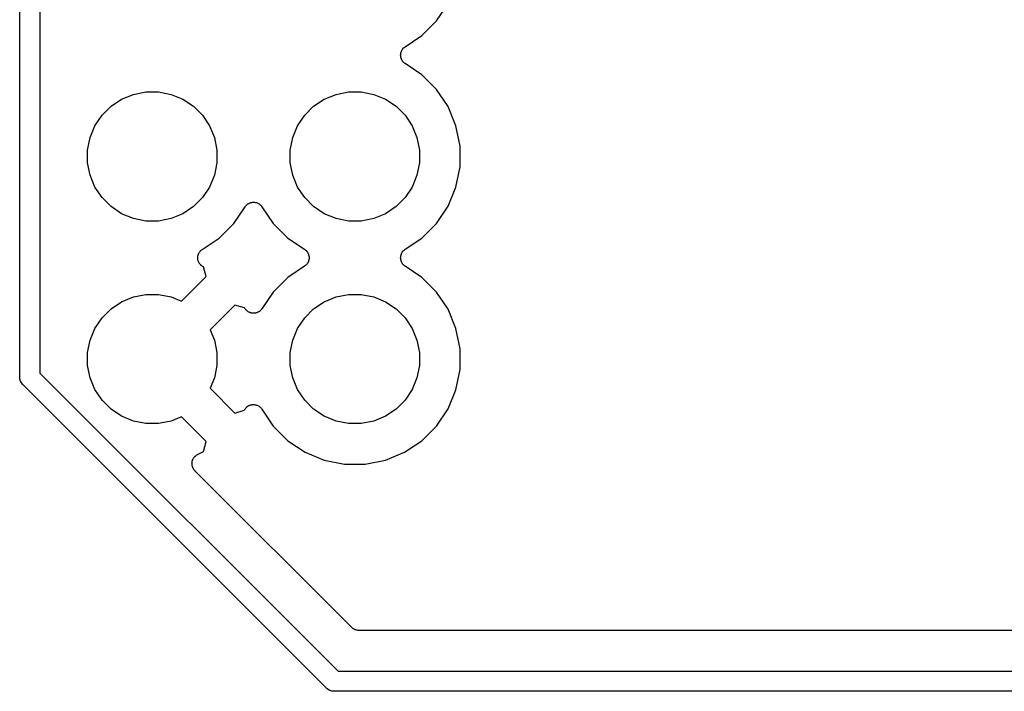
# Model space of a CAD drawing. Extents: x 2.6 to 14.5, y -8.4 to -1.4.
# Tile 6 of 43: x 6.168 to 6.654, y -8.406 to -8.074. Entities that reach past the tile are written whole.
import ezdxf

# ---------------------------------------------------------------- set-up
doc = ezdxf.new("R2010")
doc.units = 0
doc.header["$MEASUREMENT"] = 0
doc.layers.add('BLACK', color=7, linetype='CONTINUOUS')

msp = doc.modelspace()

# ---------------------------------------------------------------- linework, layer by layer
at = {"layer": 'BLACK', "linetype": 'CONTINUOUS'}
for p, q in [((6.17761, -6.27686), (6.17761, -8.24894)), ((6.16761, -8.25076), (6.16761, -6.27868)), ((6.37331, -8.07508), (6.37898, -8.06658)), ((6.36608, -8.08231), (6.37331, -8.07508)), ((6.35779, -8.08784), (6.36608, -8.08231)), ((6.35567, -8.09098), (6.35581, -8.09053)), ((6.35581, -8.09053), (6.35595, -8.09007)), ((6.35595, -8.09007), (6.35596, -8.09006)), ((6.35596, -8.09005), (6.35619, -8.08963)), ((6.35596, -8.09006), (6.35596, -8.09005)), ((6.35619, -8.08963), (6.35642, -8.08921)), ((6.35642, -8.0892), (6.35643, -8.08919)), ((6.35642, -8.08921), (6.35642, -8.0892)), ((6.35643, -8.08919), (6.35674, -8.08882)), ((6.35674, -8.08882), (6.35704, -8.08846)), ((6.35704, -8.08846), (6.35705, -8.08845)), ((6.35705, -8.08845), (6.35706, -8.08844)), ((6.35706, -8.08844), (6.35743, -8.08814)), ((6.35743, -8.08814), (6.35779, -8.08784)), ((6.35557, -8.09195), (6.35562, -8.09149)), ((6.35557, -8.09197), (6.35557, -8.09195)), ((6.35557, -8.09198), (6.35557, -8.09197)), ((6.35561, -8.09246), (6.35557, -8.09198)), ((6.35566, -8.09292), (6.35561, -8.09246)), ((6.35562, -8.09149), (6.35567, -8.09101)), ((6.35566, -8.09294), (6.35566, -8.09292)), ((6.35566, -8.09295), (6.35566, -8.09294)), ((6.3558, -8.09341), (6.35566, -8.09295)), ((6.35567, -8.09099), (6.35567, -8.09098)), ((6.35567, -8.09101), (6.35567, -8.09099)), ((6.35593, -8.09386), (6.3558, -8.09341)), ((6.35593, -8.09387), (6.35593, -8.09386)), ((6.35594, -8.09389), (6.35593, -8.09387)), ((6.35616, -8.09431), (6.35594, -8.09389)), ((6.35638, -8.09473), (6.35616, -8.09431)), ((6.35639, -8.09474), (6.35638, -8.09473)), ((6.35639, -8.09475), (6.35639, -8.09474)), ((6.35669, -8.09512), (6.35639, -8.09475)), ((6.35699, -8.09549), (6.35669, -8.09512)), ((6.357, -8.0955), (6.35699, -8.09549)), ((6.35701, -8.09551), (6.357, -8.0955)), ((6.35737, -8.09581), (6.35701, -8.09551)), ((6.35773, -8.09612), (6.35737, -8.09581)), ((6.35775, -8.09613), (6.35773, -8.09612)), ((6.35776, -8.09613), (6.35775, -8.09613)), ((6.35775, -8.09613), (6.35775, -8.09613)), ((6.35779, -8.09616), (6.35776, -8.09613)), ((6.36608, -8.10169), (6.35779, -8.09616)), ((6.37331, -8.10892), (6.36608, -8.10169)), ((6.37898, -8.11742), (6.37331, -8.10892)), ((6.21267, -8.11723), (6.21789, -8.11374)), ((6.21789, -8.11374), (6.2237, -8.11134)), ((6.2237, -8.11134), (6.22986, -8.11011)), ((6.22986, -8.11011), (6.23614, -8.11011)), ((6.23614, -8.11011), (6.2423, -8.11134)), ((6.2423, -8.11134), (6.24811, -8.11374)), ((6.24811, -8.11374), (6.25333, -8.11723)), ((6.31267, -8.11723), (6.31789, -8.11374)), ((6.31789, -8.11374), (6.3237, -8.11134)), ((6.3237, -8.11134), (6.32986, -8.11011)), ((6.32986, -8.11011), (6.33614, -8.11011)), ((6.33614, -8.11011), (6.3423, -8.11134)), ((6.3423, -8.11134), (6.34811, -8.11374)), ((6.34811, -8.11374), (6.35333, -8.11723)), ((6.20823, -8.12167), (6.21267, -8.11723)), ((6.25333, -8.11723), (6.25777, -8.12167)), ((6.30823, -8.12167), (6.31267, -8.11723)), ((6.35333, -8.11723), (6.35777, -8.12167)), ((6.3829, -8.12686), (6.37898, -8.11742)), ((6.20474, -8.12689), (6.20823, -8.12167)), ((6.25777, -8.12167), (6.26126, -8.12689)), ((6.30474, -8.12689), (6.30823, -8.12167)), ((6.35777, -8.12167), (6.36126, -8.12689)), ((6.20234, -8.1327), (6.20474, -8.12689)), ((6.26126, -8.12689), (6.26366, -8.1327)), ((6.30234, -8.1327), (6.30474, -8.12689)), ((6.36126, -8.12689), (6.36366, -8.1327)), ((6.38489, -8.13689), (6.3829, -8.12686)), ((6.20111, -8.13886), (6.20234, -8.1327)), ((6.26366, -8.1327), (6.26489, -8.13886)), ((6.30111, -8.13886), (6.30234, -8.1327)), ((6.36366, -8.1327), (6.36489, -8.13886)), ((6.20111, -8.14514), (6.20111, -8.13886)), ((6.26489, -8.13886), (6.26489, -8.14514)), ((6.30111, -8.14514), (6.30111, -8.13886)), ((6.36489, -8.13886), (6.36489, -8.14514)), ((6.38489, -8.14711), (6.38489, -8.13689)), ((6.20234, -8.1513), (6.20111, -8.14514)), ((6.26489, -8.14514), (6.26366, -8.1513)), ((6.30234, -8.1513), (6.30111, -8.14514)), ((6.36489, -8.14514), (6.36366, -8.1513)), ((6.3829, -8.15714), (6.38489, -8.14711)), ((6.20474, -8.15711), (6.20234, -8.1513)), ((6.26366, -8.1513), (6.26126, -8.15711)), ((6.30474, -8.15711), (6.30234, -8.1513)), ((6.36366, -8.1513), (6.36126, -8.15711)), ((6.20823, -8.16233), (6.20474, -8.15711)), ((6.26126, -8.15711), (6.25777, -8.16233)), ((6.30823, -8.16233), (6.30474, -8.15711)), ((6.36126, -8.15711), (6.35777, -8.16233)), ((6.37898, -8.16658), (6.3829, -8.15714)), ((6.21267, -8.16677), (6.20823, -8.16233)), ((6.25777, -8.16233), (6.25333, -8.16677)), ((6.31267, -8.16677), (6.30823, -8.16233)), ((6.35777, -8.16233), (6.35333, -8.16677)), ((6.21789, -8.17026), (6.21267, -8.16677)), ((6.25333, -8.16677), (6.24811, -8.17026)), ((6.27331, -8.17508), (6.27884, -8.16679)), ((6.27884, -8.16679), (6.27887, -8.16676)), ((6.27887, -8.16675), (6.27888, -8.16673)), ((6.27887, -8.16676), (6.27887, -8.16675)), ((6.27887, -8.16675), (6.27887, -8.16675)), ((6.27888, -8.16673), (6.27919, -8.16637)), ((6.27919, -8.16637), (6.27949, -8.16601)), ((6.27949, -8.16601), (6.2795, -8.166)), ((6.2795, -8.166), (6.27951, -8.16599)), ((6.27951, -8.16599), (6.27988, -8.16569)), ((6.27988, -8.16569), (6.28025, -8.16539)), ((6.28025, -8.16539), (6.28026, -8.16539)), ((6.28026, -8.16539), (6.28027, -8.16538)), ((6.28027, -8.16538), (6.28069, -8.16516)), ((6.28069, -8.16516), (6.28111, -8.16494)), ((6.28111, -8.16494), (6.28113, -8.16493)), ((6.28113, -8.16493), (6.28114, -8.16493)), ((6.28114, -8.16493), (6.28159, -8.1648)), ((6.28159, -8.1648), (6.28205, -8.16466)), ((6.28205, -8.16466), (6.28206, -8.16466)), ((6.28206, -8.16466), (6.28208, -8.16466)), ((6.28208, -8.16466), (6.28254, -8.16461)), ((6.28254, -8.16461), (6.28302, -8.16457)), ((6.28302, -8.16457), (6.28303, -8.16457)), ((6.28303, -8.16457), (6.28305, -8.16457)), ((6.28305, -8.16457), (6.28351, -8.16462)), ((6.28351, -8.16462), (6.28399, -8.16467)), ((6.28399, -8.16467), (6.28401, -8.16467)), ((6.28401, -8.16467), (6.28402, -8.16467)), ((6.28402, -8.16467), (6.28446, -8.16481)), ((6.28446, -8.16481), (6.28493, -8.16495)), ((6.28493, -8.16495), (6.28494, -8.16496)), ((6.28494, -8.16496), (6.28495, -8.16496)), ((6.28495, -8.16496), (6.28536, -8.16519)), ((6.28536, -8.16519), (6.28579, -8.16542)), ((6.28579, -8.16542), (6.2858, -8.16542)), ((6.2858, -8.16542), (6.28581, -8.16543)), ((6.28581, -8.16543), (6.28617, -8.16574)), ((6.28617, -8.16574), (6.28654, -8.16604)), ((6.28654, -8.16604), (6.28655, -8.16605)), ((6.28655, -8.16605), (6.28656, -8.16606)), ((6.28656, -8.16606), (6.28685, -8.16642)), ((6.28685, -8.16642), (6.28716, -8.16679)), ((6.28716, -8.16679), (6.29269, -8.17508)), ((6.31789, -8.17026), (6.31267, -8.16677)), ((6.35333, -8.16677), (6.34811, -8.17026)), ((6.37331, -8.17508), (6.37898, -8.16658)), ((6.2237, -8.17266), (6.21789, -8.17026)), ((6.22986, -8.17389), (6.2237, -8.17266)), ((6.2423, -8.17266), (6.23614, -8.17389)), ((6.24811, -8.17026), (6.2423, -8.17266)), ((6.3237, -8.17266), (6.31789, -8.17026)), ((6.32986, -8.17389), (6.3237, -8.17266)), ((6.3423, -8.17266), (6.33614, -8.17389)), ((6.34811, -8.17026), (6.3423, -8.17266)), ((6.23614, -8.17389), (6.22986, -8.17389)), ((6.26608, -8.18231), (6.27331, -8.17508)), ((6.29269, -8.17508), (6.29992, -8.18231)), ((6.33614, -8.17389), (6.32986, -8.17389)), ((6.36608, -8.18231), (6.37331, -8.17508)), ((6.25769, -8.18791), (6.26608, -8.18231)), ((6.29992, -8.18231), (6.30821, -8.18784)), ((6.35779, -8.18784), (6.36608, -8.18231)), ((6.25547, -8.19204), (6.25549, -8.19191)), ((6.25551, -8.19239), (6.25547, -8.19204)), ((6.25548, -8.19177), (6.25554, -8.19142)), ((6.25549, -8.19191), (6.25548, -8.19177)), ((6.25552, -8.19275), (6.25551, -8.19239)), ((6.25554, -8.19142), (6.25557, -8.19107)), ((6.25557, -8.19107), (6.25561, -8.19094)), ((6.25561, -8.19094), (6.25563, -8.19081)), ((6.25563, -8.19081), (6.25575, -8.19048)), ((6.25575, -8.19048), (6.25586, -8.19014)), ((6.25586, -8.19014), (6.25592, -8.19002)), ((6.25592, -8.19002), (6.25597, -8.18989)), ((6.25597, -8.18989), (6.25615, -8.18959)), ((6.25615, -8.18959), (6.25632, -8.18928)), ((6.25632, -8.18928), (6.25641, -8.18917)), ((6.25641, -8.18917), (6.25648, -8.18906)), ((6.25648, -8.18906), (6.25672, -8.1888)), ((6.25672, -8.1888), (6.25694, -8.18853)), ((6.25694, -8.18853), (6.25705, -8.18844)), ((6.25705, -8.18844), (6.25714, -8.18834)), ((6.25714, -8.18834), (6.25742, -8.18813)), ((6.25742, -8.18813), (6.25769, -8.18791)), ((6.30821, -8.18784), (6.30824, -8.18787)), ((6.30824, -8.18787), (6.30825, -8.18787)), ((6.30825, -8.18787), (6.30825, -8.18787)), ((6.30825, -8.18787), (6.30827, -8.18788)), ((6.30827, -8.18788), (6.30863, -8.18819)), ((6.30863, -8.18819), (6.30899, -8.18849)), ((6.30899, -8.18849), (6.309, -8.1885)), ((6.309, -8.1885), (6.30901, -8.18851)), ((6.30901, -8.18851), (6.30931, -8.18888)), ((6.30931, -8.18888), (6.30961, -8.18925)), ((6.30961, -8.18925), (6.30961, -8.18926)), ((6.30961, -8.18926), (6.30962, -8.18927)), ((6.30962, -8.18927), (6.30984, -8.18969)), ((6.30984, -8.18969), (6.31006, -8.19011)), ((6.31006, -8.19011), (6.31007, -8.19013)), ((6.31007, -8.19013), (6.31007, -8.19014)), ((6.31007, -8.19014), (6.3102, -8.19059)), ((6.3102, -8.19059), (6.31034, -8.19105)), ((6.31038, -8.19252), (6.31033, -8.19299)), ((6.31034, -8.19105), (6.31034, -8.19106)), ((6.31034, -8.19106), (6.31034, -8.19108)), ((6.31034, -8.19108), (6.31039, -8.19155)), ((6.31043, -8.19205), (6.31038, -8.19252)), ((6.31039, -8.19155), (6.31043, -8.19202)), ((6.31043, -8.19202), (6.31043, -8.19203)), ((6.31043, -8.19203), (6.31043, -8.19205)), ((6.35557, -8.19195), (6.35562, -8.19149)), ((6.35557, -8.19197), (6.35557, -8.19195)), ((6.35557, -8.19198), (6.35557, -8.19197)), ((6.35561, -8.19246), (6.35557, -8.19198)), ((6.35566, -8.19292), (6.35561, -8.19246)), ((6.35562, -8.19149), (6.35567, -8.19101)), ((6.35567, -8.19098), (6.35581, -8.19053)), ((6.35567, -8.19099), (6.35567, -8.19098)), ((6.35567, -8.19101), (6.35567, -8.19099)), ((6.35581, -8.19053), (6.35595, -8.19007)), ((6.35595, -8.19007), (6.35596, -8.19006)), ((6.35596, -8.19005), (6.35619, -8.18963)), ((6.35596, -8.19006), (6.35596, -8.19005)), ((6.35619, -8.18963), (6.35642, -8.18921)), ((6.35642, -8.1892), (6.35643, -8.18919)), ((6.35642, -8.18921), (6.35642, -8.1892)), ((6.35643, -8.18919), (6.35674, -8.18882)), ((6.35674, -8.18882), (6.35704, -8.18846)), ((6.35704, -8.18846), (6.35705, -8.18845)), ((6.35705, -8.18845), (6.35706, -8.18844)), ((6.35706, -8.18844), (6.35743, -8.18814)), ((6.35743, -8.18814), (6.35779, -8.18784)), ((6.25555, -8.19288), (6.25552, -8.19275)), ((6.25556, -8.19301), (6.25555, -8.19288)), ((6.25566, -8.19335), (6.25556, -8.19301)), ((6.25575, -8.1937), (6.25566, -8.19335)), ((6.2558, -8.19382), (6.25575, -8.1937)), ((6.25584, -8.19395), (6.2558, -8.19382)), ((6.25601, -8.19426), (6.25584, -8.19395)), ((6.25615, -8.19458), (6.25601, -8.19426)), ((6.25623, -8.19469), (6.25615, -8.19458)), ((6.2563, -8.19481), (6.25623, -8.19469)), ((6.25652, -8.19509), (6.2563, -8.19481)), ((6.25672, -8.19537), (6.25652, -8.19509)), ((6.25682, -8.19547), (6.25672, -8.19537)), ((6.25691, -8.19557), (6.25682, -8.19547)), ((6.25718, -8.1958), (6.25691, -8.19557)), ((6.25744, -8.19604), (6.25718, -8.1958)), ((6.25755, -8.19611), (6.25744, -8.19604)), ((6.25766, -8.1962), (6.25755, -8.19611)), ((6.25797, -8.19637), (6.25766, -8.1962)), ((6.25827, -8.19655), (6.25797, -8.19637)), ((6.25965, -8.20121), (6.25827, -8.19655)), ((6.25827, -8.19655), (6.25827, -8.19655)), ((6.30821, -8.19616), (6.29992, -8.20169)), ((6.30858, -8.19585), (6.30821, -8.19616)), ((6.30894, -8.19556), (6.30858, -8.19585)), ((6.30895, -8.19555), (6.30894, -8.19556)), ((6.30896, -8.19554), (6.30895, -8.19555)), ((6.30927, -8.19517), (6.30896, -8.19554)), ((6.30957, -8.19481), (6.30927, -8.19517)), ((6.30958, -8.1948), (6.30957, -8.19481)), ((6.30981, -8.19436), (6.30958, -8.19479)), ((6.30958, -8.19479), (6.30958, -8.1948)), ((6.31004, -8.19395), (6.30981, -8.19436)), ((6.31005, -8.19393), (6.31004, -8.19394)), ((6.31004, -8.19394), (6.31004, -8.19395)), ((6.31019, -8.19347), (6.31005, -8.19393)), ((6.31033, -8.19302), (6.31019, -8.19347)), ((6.31033, -8.19299), (6.31033, -8.19301)), ((6.31033, -8.19301), (6.31033, -8.19302)), ((6.35566, -8.19294), (6.35566, -8.19292)), ((6.35566, -8.19295), (6.35566, -8.19294)), ((6.3558, -8.19341), (6.35566, -8.19295)), ((6.35593, -8.19386), (6.3558, -8.19341)), ((6.35593, -8.19387), (6.35593, -8.19386)), ((6.35594, -8.19389), (6.35593, -8.19387)), ((6.35616, -8.19431), (6.35594, -8.19389)), ((6.35638, -8.19473), (6.35616, -8.19431)), ((6.35639, -8.19474), (6.35638, -8.19473)), ((6.35639, -8.19475), (6.35639, -8.19474)), ((6.35669, -8.19512), (6.35639, -8.19475)), ((6.35699, -8.19549), (6.35669, -8.19512)), ((6.357, -8.1955), (6.35699, -8.19549)), ((6.35701, -8.19551), (6.357, -8.1955)), ((6.35737, -8.19581), (6.35701, -8.19551)), ((6.35773, -8.19612), (6.35737, -8.19581)), ((6.35775, -8.19613), (6.35773, -8.19612)), ((6.35776, -8.19613), (6.35775, -8.19613)), ((6.35775, -8.19613), (6.35775, -8.19613)), ((6.35779, -8.19616), (6.35776, -8.19613)), ((6.36608, -8.20169), (6.35779, -8.19616)), ((6.24741, -8.21345), (6.25965, -8.20121)), ((6.29992, -8.20169), (6.29269, -8.20892)), ((6.37331, -8.20892), (6.36608, -8.20169)), ((6.21789, -8.21374), (6.2237, -8.21134)), ((6.2237, -8.21134), (6.22986, -8.21011)), ((6.22986, -8.21011), (6.23614, -8.21011)), ((6.23614, -8.21011), (6.2423, -8.21134)), ((6.2423, -8.21134), (6.24741, -8.21345)), ((6.29269, -8.20892), (6.28716, -8.21721)), ((6.31789, -8.21374), (6.3237, -8.21134)), ((6.3237, -8.21134), (6.32986, -8.21011)), ((6.32986, -8.21011), (6.33614, -8.21011)), ((6.33614, -8.21011), (6.3423, -8.21134)), ((6.3423, -8.21134), (6.34811, -8.21374)), ((6.37898, -8.21742), (6.37331, -8.20892)), ((6.21267, -8.21723), (6.21789, -8.21374)), ((6.27379, -8.21535), (6.26155, -8.22759)), ((6.27858, -8.21677), (6.27379, -8.21535)), ((6.27859, -8.21679), (6.27858, -8.21677)), ((6.27872, -8.21698), (6.27859, -8.21679)), ((6.27883, -8.21719), (6.27872, -8.21698)), ((6.31267, -8.21723), (6.31789, -8.21374)), ((6.34811, -8.21374), (6.35333, -8.21723)), ((6.20474, -8.22689), (6.20823, -8.22167)), ((6.20823, -8.22167), (6.21267, -8.21723)), ((6.27899, -8.21738), (6.27883, -8.21719)), ((6.27913, -8.2176), (6.27899, -8.21738)), ((6.2793, -8.21776), (6.27913, -8.2176)), ((6.27944, -8.21794), (6.2793, -8.21776)), ((6.27964, -8.21811), (6.27944, -8.21794)), ((6.27982, -8.21829), (6.27964, -8.21811)), ((6.28002, -8.21842), (6.27982, -8.21829)), ((6.28019, -8.21857), (6.28002, -8.21842)), ((6.28042, -8.21869), (6.28019, -8.21857)), ((6.28063, -8.21883), (6.28042, -8.21869)), ((6.28085, -8.21892), (6.28063, -8.21883)), ((6.28105, -8.21903), (6.28085, -8.21892)), ((6.2813, -8.21911), (6.28105, -8.21903)), ((6.28153, -8.21921), (6.2813, -8.21911)), ((6.28176, -8.21925), (6.28153, -8.21921)), ((6.28198, -8.21932), (6.28176, -8.21925)), ((6.28224, -8.21935), (6.28198, -8.21932)), ((6.28249, -8.2194), (6.28224, -8.21935)), ((6.28272, -8.2194), (6.28249, -8.2194)), ((6.28295, -8.21943), (6.28272, -8.2194)), ((6.28321, -8.21941), (6.28295, -8.21943)), ((6.28347, -8.21941), (6.28321, -8.21941)), ((6.28369, -8.21936), (6.28347, -8.21941)), ((6.28393, -8.21934), (6.28369, -8.21936)), ((6.28417, -8.21927), (6.28393, -8.21934)), ((6.28442, -8.21922), (6.28417, -8.21927)), ((6.28464, -8.21913), (6.28442, -8.21922)), ((6.28486, -8.21907), (6.28464, -8.21913)), ((6.28509, -8.21895), (6.28486, -8.21907)), ((6.28533, -8.21885), (6.28509, -8.21895)), ((6.28552, -8.21873), (6.28533, -8.21885)), ((6.28573, -8.21862), (6.28552, -8.21873)), ((6.28593, -8.21846), (6.28573, -8.21862)), ((6.28614, -8.21832), (6.28593, -8.21846)), ((6.28631, -8.21816), (6.28614, -8.21832)), ((6.28649, -8.21801), (6.28631, -8.21816)), ((6.28666, -8.21781), (6.28649, -8.21801)), ((6.28684, -8.21763), (6.28666, -8.21781)), ((6.28697, -8.21744), (6.28684, -8.21763)), ((6.28712, -8.21726), (6.28697, -8.21744)), ((6.28716, -8.21721), (6.28712, -8.21726)), ((6.30474, -8.22689), (6.30823, -8.22167)), ((6.30823, -8.22167), (6.31267, -8.21723)), ((6.35333, -8.21723), (6.35777, -8.22167)), ((6.35777, -8.22167), (6.36126, -8.22689)), ((6.3829, -8.22686), (6.37898, -8.21742)), ((6.20234, -8.2327), (6.20474, -8.22689)), ((6.26155, -8.22759), (6.26366, -8.2327)), ((6.30234, -8.2327), (6.30474, -8.22689)), ((6.36126, -8.22689), (6.36366, -8.2327)), ((6.38489, -8.23689), (6.3829, -8.22686)), ((6.20111, -8.23886), (6.20234, -8.2327)), ((6.26366, -8.2327), (6.26489, -8.23886)), ((6.30111, -8.23886), (6.30234, -8.2327)), ((6.36366, -8.2327), (6.36489, -8.23886)), ((6.20111, -8.24514), (6.20111, -8.23886)), ((6.26489, -8.23886), (6.26489, -8.24514)), ((6.30111, -8.24514), (6.30111, -8.23886)), ((6.36489, -8.23886), (6.36489, -8.24514)), ((6.38489, -8.24711), (6.38489, -8.23689)), ((6.20234, -8.2513), (6.20111, -8.24514)), ((6.26489, -8.24514), (6.26366, -8.2513)), ((6.30234, -8.2513), (6.30111, -8.24514)), ((6.36489, -8.24514), (6.36366, -8.2513)), ((6.16759, -8.25101), (6.16761, -8.25076)), ((6.17761, -8.24894), (6.32469, -8.39602)), ((6.3829, -8.25714), (6.38489, -8.24711)), ((6.16761, -8.25128), (6.16759, -8.25101)), ((6.16768, -8.25199), (6.16761, -8.25128)), ((6.16797, -8.25293), (6.16768, -8.25199)), ((6.16843, -8.2538), (6.16797, -8.25293)), ((6.16906, -8.25456), (6.16843, -8.2538)), ((6.16925, -8.25472), (6.16906, -8.25456)), ((6.31891, -8.40438), (6.16925, -8.25472)), ((6.20474, -8.25711), (6.20234, -8.2513)), ((6.26366, -8.2513), (6.26155, -8.25641)), ((6.30474, -8.25711), (6.30234, -8.2513)), ((6.36366, -8.2513), (6.36126, -8.25711)), ((6.20823, -8.26233), (6.20474, -8.25711)), ((6.26155, -8.25641), (6.27379, -8.26865)), ((6.30823, -8.26233), (6.30474, -8.25711)), ((6.36126, -8.25711), (6.35777, -8.26233)), ((6.37898, -8.26658), (6.3829, -8.25714)), ((6.21267, -8.26677), (6.20823, -8.26233)), ((6.27963, -8.26572), (6.27991, -8.26552)), ((6.27991, -8.26552), (6.28019, -8.2653)), ((6.28019, -8.2653), (6.28031, -8.26523)), ((6.28031, -8.26523), (6.28042, -8.26515)), ((6.28042, -8.26515), (6.28074, -8.26501)), ((6.28074, -8.26501), (6.28105, -8.26484)), ((6.28105, -8.26484), (6.28118, -8.2648)), ((6.28118, -8.2648), (6.2813, -8.26475)), ((6.2813, -8.26475), (6.28165, -8.26466)), ((6.28165, -8.26466), (6.28199, -8.26456)), ((6.28199, -8.26456), (6.28212, -8.26455)), ((6.28212, -8.26455), (6.28225, -8.26452)), ((6.28225, -8.26452), (6.28261, -8.26451)), ((6.28261, -8.26451), (6.28296, -8.26447)), ((6.28296, -8.26447), (6.28309, -8.26449)), ((6.28309, -8.26449), (6.28323, -8.26448)), ((6.28323, -8.26448), (6.28358, -8.26454)), ((6.28358, -8.26454), (6.28393, -8.26457)), ((6.28393, -8.26457), (6.28406, -8.26461)), ((6.28406, -8.26461), (6.28419, -8.26463)), ((6.28419, -8.26463), (6.28452, -8.26475)), ((6.28452, -8.26475), (6.28486, -8.26486)), ((6.28486, -8.26486), (6.28498, -8.26492)), ((6.28498, -8.26492), (6.28511, -8.26497)), ((6.28511, -8.26497), (6.28541, -8.26515)), ((6.28541, -8.26515), (6.28572, -8.26532)), ((6.28572, -8.26532), (6.28583, -8.26541)), ((6.28583, -8.26541), (6.28594, -8.26548)), ((6.28594, -8.26548), (6.2862, -8.26572)), ((6.31267, -8.26677), (6.30823, -8.26233)), ((6.35777, -8.26233), (6.35333, -8.26677)), ((6.21789, -8.27026), (6.21267, -8.26677)), ((6.2237, -8.27266), (6.21789, -8.27026)), ((6.27379, -8.26865), (6.27845, -8.26727)), ((6.27845, -8.26727), (6.27863, -8.26697)), ((6.27845, -8.26727), (6.27845, -8.26727)), ((6.27863, -8.26697), (6.2788, -8.26666)), ((6.2788, -8.26666), (6.27889, -8.26655)), ((6.27889, -8.26655), (6.27896, -8.26644)), ((6.27896, -8.26644), (6.2792, -8.26618)), ((6.2792, -8.26618), (6.27943, -8.26591)), ((6.27943, -8.26591), (6.27953, -8.26582)), ((6.27953, -8.26582), (6.27963, -8.26572)), ((6.2862, -8.26572), (6.28647, -8.26594)), ((6.28647, -8.26594), (6.28656, -8.26605)), ((6.28656, -8.26605), (6.28666, -8.26614)), ((6.28666, -8.26614), (6.28687, -8.26642)), ((6.28687, -8.26642), (6.28709, -8.26669)), ((6.28709, -8.26669), (6.29269, -8.27508)), ((6.31789, -8.27026), (6.31267, -8.26677)), ((6.3237, -8.27266), (6.31789, -8.27026)), ((6.34811, -8.27026), (6.3423, -8.27266)), ((6.35333, -8.26677), (6.34811, -8.27026)), ((6.37331, -8.27508), (6.37898, -8.26658)), ((6.22986, -8.27389), (6.2237, -8.27266)), ((6.23614, -8.27389), (6.22986, -8.27389)), ((6.2423, -8.27266), (6.23614, -8.27389)), ((6.24741, -8.27055), (6.2423, -8.27266)), ((6.25965, -8.28279), (6.24741, -8.27055)), ((6.29269, -8.27508), (6.29992, -8.28231)), ((6.32986, -8.27389), (6.3237, -8.27266)), ((6.33614, -8.27389), (6.32986, -8.27389)), ((6.3423, -8.27266), (6.33614, -8.27389)), ((6.36608, -8.28231), (6.37331, -8.27508)), ((6.25823, -8.28758), (6.25965, -8.28279)), ((6.29992, -8.28231), (6.30842, -8.28798)), ((6.35758, -8.28798), (6.36608, -8.28231)), ((6.2541, -8.29002), (6.25428, -8.28988)), ((6.25428, -8.28988), (6.25444, -8.28972)), ((6.25444, -8.28972), (6.25466, -8.28957)), ((6.25466, -8.28957), (6.25486, -8.28941)), ((6.25486, -8.28941), (6.25506, -8.2893)), ((6.25506, -8.2893), (6.25526, -8.28917)), ((6.25526, -8.28917), (6.25823, -8.28758)), ((6.30842, -8.28798), (6.31786, -8.2919)), ((6.34814, -8.2919), (6.35758, -8.28798)), ((6.25261, -8.29353), (6.25264, -8.2933)), ((6.25263, -8.29379), (6.25261, -8.29353)), ((6.25263, -8.29405), (6.25263, -8.29379)), ((6.25268, -8.29427), (6.25263, -8.29405)), ((6.25264, -8.29307), (6.25269, -8.29282)), ((6.25264, -8.2933), (6.25264, -8.29307)), ((6.2527, -8.2945), (6.25268, -8.29427)), ((6.25269, -8.29282), (6.25272, -8.29256)), ((6.25277, -8.29475), (6.2527, -8.2945)), ((6.25272, -8.29256), (6.25279, -8.29234)), ((6.25279, -8.29234), (6.25283, -8.29211)), ((6.25283, -8.29211), (6.25293, -8.29188)), ((6.25293, -8.29188), (6.25301, -8.29163)), ((6.25301, -8.29163), (6.25312, -8.29143)), ((6.25312, -8.29143), (6.25321, -8.29121)), ((6.25321, -8.29121), (6.25335, -8.291)), ((6.25335, -8.291), (6.25348, -8.29077)), ((6.25348, -8.29077), (6.25362, -8.2906)), ((6.25362, -8.2906), (6.25375, -8.2904)), ((6.25375, -8.2904), (6.25394, -8.29022)), ((6.25394, -8.29022), (6.2541, -8.29002)), ((6.31786, -8.2919), (6.32789, -8.29389)), ((6.32789, -8.29389), (6.33811, -8.29389)), ((6.33811, -8.29389), (6.34814, -8.2919)), ((6.25282, -8.29501), (6.25277, -8.29475)), ((6.25291, -8.29522), (6.25282, -8.29501)), ((6.25297, -8.29544), (6.25291, -8.29522)), ((6.25309, -8.29567), (6.25297, -8.29544)), ((6.25319, -8.29591), (6.25309, -8.29567)), ((6.25331, -8.2961), (6.25319, -8.29591)), ((6.25342, -8.29631), (6.25331, -8.2961)), ((6.25358, -8.29651), (6.25342, -8.29631)), ((6.25372, -8.29672), (6.25358, -8.29651)), ((6.25388, -8.29689), (6.25372, -8.29672)), ((6.25403, -8.29707), (6.25388, -8.29689)), ((6.25408, -8.29712), (6.25403, -8.29707)), ((6.33151, -8.37455), (6.25408, -8.29712)), ((6.33187, -8.37484), (6.33151, -8.37455)), ((6.33222, -8.37514), (6.33187, -8.37484)), ((6.33224, -8.37515), (6.33222, -8.37514)), ((6.33226, -8.37517), (6.33224, -8.37515)), ((6.33267, -8.37539), (6.33226, -8.37517)), ((6.33307, -8.37561), (6.33267, -8.37539)), ((6.3331, -8.37562), (6.33307, -8.37561)), ((6.33312, -8.37563), (6.3331, -8.37562)), ((6.33357, -8.37577), (6.33312, -8.37563)), ((6.334, -8.37591), (6.33357, -8.37577)), ((6.33403, -8.37591), (6.334, -8.37591)), ((6.33406, -8.37592), (6.33403, -8.37591)), ((6.33452, -8.37596), (6.33406, -8.37592)), ((6.33497, -8.37601), (6.33452, -8.37596)), ((6.33503, -8.37602), (6.33497, -8.37601)), ((6.33503, -8.37602), (6.33503, -8.37602)), ((6.33503, -8.37602), (6.33503, -8.37602)), ((6.33504, -8.37602), (6.33503, -8.37602)), ((7.11959, -8.37602), (6.33504, -8.37602)), ((6.32469, -8.39602), (11.6851, -8.39602)), ((6.31907, -8.40457), (6.31891, -8.40438)), ((6.31983, -8.40519), (6.31907, -8.40457)), ((6.3207, -8.40566), (6.31983, -8.40519)), ((6.32164, -8.40594), (6.3207, -8.40566)), ((6.32262, -8.40604), (6.32164, -8.40594)), ((6.32286, -8.40602), (6.32262, -8.40604)), ((11.6869, -8.40602), (6.32286, -8.40602))]:
    msp.add_line(p, q, dxfattribs=at)

doc.saveas('drawing.dxf')
